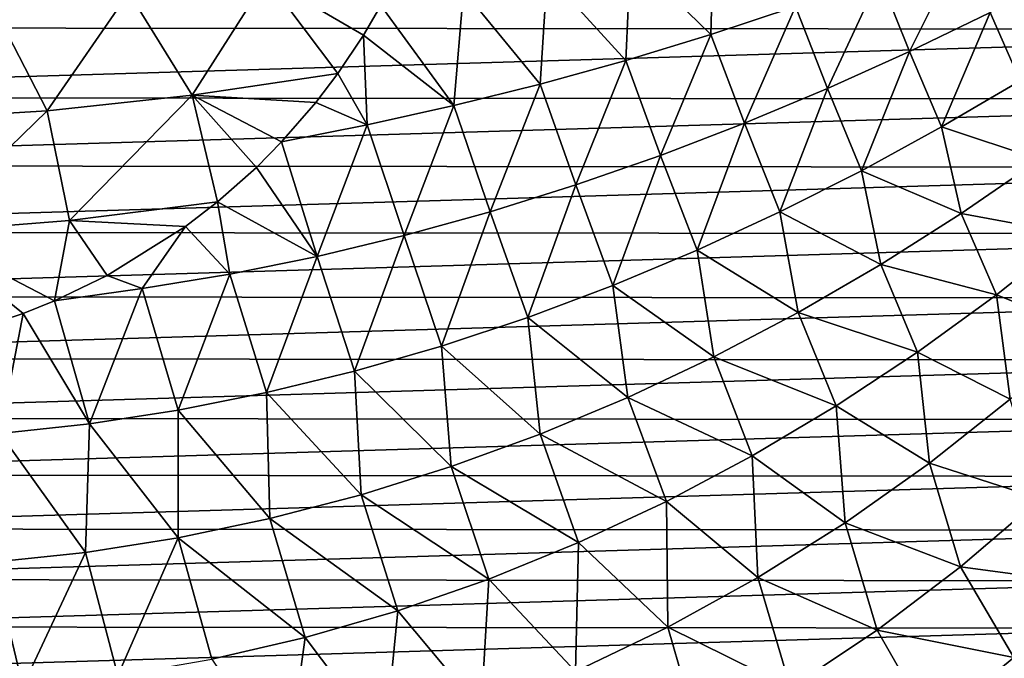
# Model space of a CAD drawing. Header units: metres. Extents: x -23 to 245, y -35 to 23.
# Tile 154 of 166: x 218 to 232, y -14 to -5. Entities that reach past the tile are written whole.
import ezdxf

# ---------------------------------------------------------------- set-up
doc = ezdxf.new("R2010")
doc.units = ezdxf.units.M
doc.layers.add('solid_509092_SW0002', color=7, linetype='CONTINUOUS')

msp = doc.modelspace()

# ---------------------------------------------------------------- linework, layer by layer
at = {"layer": 'solid_509092_SW0002'}
for points in [[(228.114197, -3.935761, 304.584869), (226.907394, -4.217986, 304.513947), (228.074677, -5.353285, 304.490875)], [(228.114197, -3.935761, 304.584869), (228.074677, -5.353285, 304.490875), (229.303101, -4.947006, 304.559906)], [(231.730255, -4.055337, 304.648804), (230.521881, -4.513574, 304.612701), (230.957626, -5.602244, 304.537018)], [(231.730255, -4.055337, 304.648804), (230.957626, -5.602244, 304.537018), (232.132462, -5.036173, 304.580963)], [(241.138702, -4.246787, 274.5755), (207.616791, -5.252389, 267.90271), (207.335922, -4.21868, 267.846802)], [(241.138702, -4.246787, 274.5755), (240.856171, -5.280036, 274.519257), (207.616791, -5.252389, 267.90271)], [(226.907394, -4.217986, 304.513947), (225.696152, -4.478045, 304.428802), (226.837433, -5.730072, 304.406097)], [(226.907394, -4.217986, 304.513947), (226.837433, -5.730072, 304.406097), (228.074677, -5.353285, 304.490875)], [(221.616135, -4.539361, 304.089905), (219.61618, -4.74547, 303.859833), (220.536179, -6.234801, 303.854919)], [(221.616135, -4.539361, 304.089905), (220.536179, -6.234801, 303.854919), (222.65448, -5.921143, 304.090973)], [(221.616135, -4.539361, 304.089905), (222.65448, -5.921143, 304.090973), (223.028427, -5.363451, 304.167297)], [(221.616135, -4.539361, 304.089905), (223.028427, -5.363451, 304.167297), (223.281067, -4.934408, 304.219299)], [(225.696152, -4.478045, 304.428802), (224.481018, -4.714703, 304.330048), (225.592178, -6.075294, 304.306274)], [(225.696152, -4.478045, 304.428802), (225.592178, -6.075294, 304.306274), (226.837433, -5.730072, 304.406097)], [(230.521881, -4.513574, 304.612701), (229.303101, -4.947006, 304.559906), (229.766953, -6.138331, 304.476715)], [(230.521881, -4.513574, 304.612701), (229.766953, -6.138331, 304.476715), (230.957626, -5.602244, 304.537018)], [(232.567383, -6.02557, 304.497803), (233.290405, -4.443002, 304.608124), (232.132462, -5.036173, 304.580963)], [(224.481018, -4.714703, 304.330048), (223.281067, -4.934408, 304.219299), (224.339722, -6.387234, 304.192413)], [(224.481018, -4.714703, 304.330048), (224.339722, -6.387234, 304.192413), (225.592178, -6.075294, 304.306274)], [(219.61618, -4.74547, 303.859833), (217.614365, -4.885417, 303.601349), (218.43158, -6.460707, 303.587189)], [(219.61618, -4.74547, 303.859833), (218.43158, -6.460707, 303.587189), (220.536179, -6.234801, 303.854919)], [(217.614365, -4.885417, 303.601349), (216.324066, -6.588819, 303.29129), (218.43158, -6.460707, 303.587189)], [(223.281067, -4.934408, 304.219299), (223.028427, -5.363451, 304.167297), (224.339722, -6.387234, 304.192413)], [(229.303101, -4.947006, 304.559906), (228.074677, -5.353285, 304.490875), (228.561584, -6.641619, 304.400574)], [(229.303101, -4.947006, 304.559906), (228.561584, -6.641619, 304.400574), (229.766953, -6.138331, 304.476715)], [(231.425766, -6.697035, 304.443298), (232.132462, -5.036173, 304.580963), (230.957626, -5.602244, 304.537018)], [(231.425766, -6.697035, 304.443298), (232.567383, -6.02557, 304.497803), (232.132462, -5.036173, 304.580963)], [(240.856171, -5.280036, 274.519257), (207.958344, -6.266711, 267.970703), (207.616791, -5.252389, 267.90271)], [(240.856171, -5.280036, 274.519257), (240.513, -6.293786, 274.450928), (207.958344, -6.266711, 267.970703)], [(223.028427, -5.363451, 304.167297), (222.65448, -5.921143, 304.090973), (223.080917, -6.664193, 304.065643)], [(223.028427, -5.363451, 304.167297), (223.080917, -6.664193, 304.065643), (224.339722, -6.387234, 304.192413)], [(228.074677, -5.353285, 304.490875), (226.837433, -5.730072, 304.406097), (227.34259, -7.109297, 304.309021)], [(228.074677, -5.353285, 304.490875), (227.34259, -7.109297, 304.309021), (228.561584, -6.641619, 304.400574)], [(230.261902, -7.333399, 304.372772), (230.957626, -5.602244, 304.537018), (229.766953, -6.138331, 304.476715)], [(230.261902, -7.333399, 304.372772), (231.425766, -6.697035, 304.443298), (230.957626, -5.602244, 304.537018)], [(226.837433, -5.730072, 304.406097), (225.592178, -6.075294, 304.306274), (226.11113, -7.538823, 304.202759)], [(226.837433, -5.730072, 304.406097), (226.11113, -7.538823, 304.202759), (227.34259, -7.109297, 304.309021)], [(220.536179, -6.234801, 303.854919), (222.334991, -6.34095, 304.026581), (222.65448, -5.921143, 304.090973)], [(222.65448, -5.921143, 304.090973), (222.334991, -6.34095, 304.026581), (223.080917, -6.664193, 304.065643)], [(225.592178, -6.075294, 304.306274), (224.339722, -6.387234, 304.192413), (224.868378, -7.928115, 304.083008)], [(225.592178, -6.075294, 304.306274), (224.868378, -7.928115, 304.083008), (226.11113, -7.538823, 304.202759)], [(229.077194, -7.931393, 304.286865), (229.766953, -6.138331, 304.476715), (228.561584, -6.641619, 304.400574)], [(229.077194, -7.931393, 304.286865), (230.261902, -7.333399, 304.372772), (229.766953, -6.138331, 304.476715)], [(232.851303, -7.167937, 304.388641), (232.567383, -6.02557, 304.497803), (231.425766, -6.697035, 304.443298)], [(240.513, -6.293786, 274.450928), (208.35936, -7.258167, 268.050507), (207.958344, -6.266711, 267.970703)], [(240.513, -6.293786, 274.450928), (240.110413, -7.28457, 274.370789), (208.35936, -7.258167, 268.050507)], [(220.536179, -6.234801, 303.854919), (218.43158, -6.460707, 303.587189), (218.757263, -8.056955, 303.472931)], [(220.536179, -6.234801, 303.854919), (218.757263, -8.056955, 303.472931), (220.907074, -7.783793, 303.75)], [(220.536179, -6.234801, 303.854919), (220.907074, -7.783793, 303.75), (221.470901, -7.283257, 303.857208)], [(220.536179, -6.234801, 303.854919), (221.470901, -7.283257, 303.857208), (221.837753, -6.912752, 303.928284)], [(220.536179, -6.234801, 303.854919), (221.837753, -6.912752, 303.928284), (222.334991, -6.34095, 304.026581)], [(222.334991, -6.34095, 304.026581), (221.837753, -6.912752, 303.928284), (223.080917, -6.664193, 304.065643)], [(224.339722, -6.387234, 304.192413), (223.080917, -6.664193, 304.065643), (223.615494, -8.275137, 303.951019)], [(224.339722, -6.387234, 304.192413), (223.615494, -8.275137, 303.951019), (224.868378, -7.928115, 304.083008)], [(218.43158, -6.460707, 303.587189), (216.324066, -6.588819, 303.29129), (216.617233, -8.222867, 303.167877)], [(218.43158, -6.460707, 303.587189), (216.617233, -8.222867, 303.167877), (218.757263, -8.056955, 303.472931)], [(223.080917, -6.664193, 304.065643), (221.837753, -6.912752, 303.928284), (222.353683, -8.57787, 303.807953)], [(223.080917, -6.664193, 304.065643), (222.353683, -8.57787, 303.807953), (223.615494, -8.275137, 303.951019)], [(227.873093, -8.48775, 304.186157), (228.561584, -6.641619, 304.400574), (227.34259, -7.109297, 304.309021)], [(227.873093, -8.48775, 304.186157), (229.077194, -7.931393, 304.286865), (228.561584, -6.641619, 304.400574)], [(231.711426, -7.952639, 304.316833), (231.425766, -6.697035, 304.443298), (230.261902, -7.333399, 304.372772)], [(232.851303, -7.167937, 304.388641), (231.425766, -6.697035, 304.443298), (231.711426, -7.952639, 304.316833)], [(221.837753, -6.912752, 303.928284), (221.470901, -7.283257, 303.857208), (222.353683, -8.57787, 303.807953)], [(226.651123, -8.999486, 304.071411), (227.34259, -7.109297, 304.309021), (226.11113, -7.538823, 304.202759)], [(226.651123, -8.999486, 304.071411), (227.873093, -8.48775, 304.186157), (227.34259, -7.109297, 304.309021)], [(240.110413, -7.28457, 274.370789), (208.818481, -8.223323, 268.141907), (208.35936, -7.258167, 268.050507)], [(240.110413, -7.28457, 274.370789), (239.649734, -8.248964, 274.279114), (208.818481, -8.223323, 268.141907)], [(221.470901, -7.283257, 303.857208), (220.907074, -7.783793, 303.75), (222.353683, -8.57787, 303.807953)], [(232.851303, -7.167937, 304.388641), (231.711426, -7.952639, 304.316833), (233.330383, -8.251492, 304.26825)], [(230.540848, -8.694454, 304.228638), (230.261902, -7.333399, 304.372772), (229.077194, -7.931393, 304.286865)], [(231.711426, -7.952639, 304.316833), (230.261902, -7.333399, 304.372772), (230.540848, -8.694454, 304.228638)], [(225.41301, -9.464173, 303.943451), (226.11113, -7.538823, 304.202759), (224.868378, -7.928115, 304.083008)], [(225.41301, -9.464173, 303.943451), (226.651123, -8.999486, 304.071411), (226.11113, -7.538823, 304.202759)], [(218.757263, -8.056955, 303.472931), (220.442749, -8.142165, 303.663116), (220.907074, -7.783793, 303.75)], [(220.907074, -7.783793, 303.75), (220.442749, -8.142165, 303.663116), (221.084396, -8.834748, 303.654358)], [(220.907074, -7.783793, 303.75), (221.084396, -8.834748, 303.654358), (222.353683, -8.57787, 303.807953)], [(224.160492, -9.879451, 303.803192), (224.868378, -7.928115, 304.083008), (223.615494, -8.275137, 303.951019)], [(224.160492, -9.879451, 303.803192), (225.41301, -9.464173, 303.943451), (224.868378, -7.928115, 304.083008)], [(229.341568, -9.389408, 304.124786), (229.077194, -7.931393, 304.286865), (227.873093, -8.48775, 304.186157)], [(230.540848, -8.694454, 304.228638), (229.077194, -7.931393, 304.286865), (229.341568, -9.389408, 304.124786)], [(231.711426, -7.952639, 304.316833), (230.540848, -8.694454, 304.228638), (232.22287, -9.133608, 304.180786)], [(231.711426, -7.952639, 304.316833), (232.22287, -9.133608, 304.180786), (233.330383, -8.251492, 304.26825)], [(218.757263, -8.056955, 303.472931), (216.617233, -8.222867, 303.167877), (218.537735, -9.221863, 303.314331)], [(218.757263, -8.056955, 303.472931), (218.537735, -9.221863, 303.314331), (219.304108, -8.854876, 303.453339)], [(218.757263, -8.056955, 303.472931), (219.304108, -8.854876, 303.453339), (220.442749, -8.142165, 303.663116)], [(220.442749, -8.142165, 303.663116), (219.304108, -8.854876, 303.453339), (219.809357, -9.044671, 303.490173)], [(220.442749, -8.142165, 303.663116), (219.809357, -9.044671, 303.490173), (221.084396, -8.834748, 303.654358)], [(239.649734, -8.248964, 274.279114), (209.333984, -9.158446, 268.244537), (208.818481, -8.223323, 268.141907)], [(239.649734, -8.248964, 274.279114), (239.132736, -9.183228, 274.176178), (209.333984, -9.158446, 268.244537)], [(216.617233, -8.222867, 303.167877), (217.443222, -9.61291, 303.118744), (218.080276, -9.403279, 303.232117)], [(216.617233, -8.222867, 303.167877), (218.080276, -9.403279, 303.232117), (218.537735, -9.221863, 303.314331)], [(222.895355, -10.242969, 303.65152), (223.615494, -8.275137, 303.951019), (222.353683, -8.57787, 303.807953)], [(222.895355, -10.242969, 303.65152), (224.160492, -9.879451, 303.803192), (223.615494, -8.275137, 303.951019)], [(233.330383, -8.251492, 304.26825), (232.22287, -9.133608, 304.180786), (233.550415, -9.662128, 304.100861)], [(221.619476, -10.552825, 303.489166), (222.353683, -8.57787, 303.807953), (221.084396, -8.834748, 303.654358)], [(221.619476, -10.552825, 303.489166), (222.895355, -10.242969, 303.65152), (222.353683, -8.57787, 303.807953)], [(228.11554, -10.033547, 304.006012), (227.873093, -8.48775, 304.186157), (226.651123, -8.999486, 304.071411)], [(229.341568, -9.389408, 304.124786), (227.873093, -8.48775, 304.186157), (228.11554, -10.033547, 304.006012)], [(230.540848, -8.694454, 304.228638), (229.341568, -9.389408, 304.124786), (231.076279, -9.967278, 304.07724)], [(230.540848, -8.694454, 304.228638), (231.076279, -9.967278, 304.07724), (232.22287, -9.133608, 304.180786)], [(219.304108, -8.854876, 303.453339), (218.537735, -9.221863, 303.314331), (219.809357, -9.044671, 303.490173)], [(220.334976, -10.807718, 303.31665), (221.084396, -8.834748, 303.654358), (219.809357, -9.044671, 303.490173)], [(220.334976, -10.807718, 303.31665), (221.619476, -10.552825, 303.489166), (221.084396, -8.834748, 303.654358)], [(226.86499, -10.623434, 303.873077), (226.651123, -8.999486, 304.071411), (225.41301, -9.464173, 303.943451)], [(228.11554, -10.033547, 304.006012), (226.651123, -8.999486, 304.071411), (226.86499, -10.623434, 303.873077)], [(219.043976, -11.006388, 303.13443), (219.809357, -9.044671, 303.490173), (218.537735, -9.221863, 303.314331)], [(219.043976, -11.006388, 303.13443), (220.334976, -10.807718, 303.31665), (219.809357, -9.044671, 303.490173)], [(232.22287, -9.133608, 304.180786), (231.076279, -9.967278, 304.07724), (232.424255, -10.650739, 303.987488)], [(232.22287, -9.133608, 304.180786), (232.424255, -10.650739, 303.987488), (233.550415, -9.662128, 304.100861)], [(239.132736, -9.183228, 274.176178), (209.903809, -10.059857, 268.357941), (209.333984, -9.158446, 268.244537)], [(239.132736, -9.183228, 274.176178), (238.561478, -10.083691, 274.062469), (209.903809, -10.059857, 268.357941)], [(219.043976, -11.006388, 303.13443), (218.537735, -9.221863, 303.314331), (218.080276, -9.403279, 303.232117)], [(217.748596, -11.147604, 302.943024), (218.080276, -9.403279, 303.232117), (217.443222, -9.61291, 303.118744)], [(217.748596, -11.147604, 302.943024), (219.043976, -11.006388, 303.13443), (218.080276, -9.403279, 303.232117)], [(229.341568, -9.389408, 304.124786), (228.11554, -10.033547, 304.006012), (229.893051, -10.748088, 303.958374)], [(229.341568, -9.389408, 304.124786), (229.893051, -10.748088, 303.958374), (231.076279, -9.967278, 304.07724)], [(225.592407, -11.156173, 303.726929), (225.41301, -9.464173, 303.943451), (224.160492, -9.879451, 303.803192)], [(226.86499, -10.623434, 303.873077), (225.41301, -9.464173, 303.943451), (225.592407, -11.156173, 303.726929)], [(224.300278, -11.628896, 303.568359), (224.160492, -9.879451, 303.803192), (222.895355, -10.242969, 303.65152)], [(225.592407, -11.156173, 303.726929), (224.160492, -9.879451, 303.803192), (224.300278, -11.628896, 303.568359)], [(231.076279, -9.967278, 304.07724), (229.893051, -10.748088, 303.958374), (231.247772, -11.580109, 303.857513)], [(231.076279, -9.967278, 304.07724), (231.247772, -11.580109, 303.857513), (232.424255, -10.650739, 303.987488)], [(238.561478, -10.083691, 274.062469), (210.525986, -10.924533, 268.481812), (209.903809, -10.059857, 268.357941)], [(238.561478, -10.083691, 274.062469), (237.937927, -10.94733, 273.938354), (210.525986, -10.924533, 268.481812)], [(228.11554, -10.033547, 304.006012), (226.86499, -10.623434, 303.873077), (228.675674, -11.471651, 303.82489)], [(228.11554, -10.033547, 304.006012), (228.675674, -11.471651, 303.82489), (229.893051, -10.748088, 303.958374)], [(222.991119, -12.038805, 303.398285), (222.895355, -10.242969, 303.65152), (221.619476, -10.552825, 303.489166)], [(224.300278, -11.628896, 303.568359), (222.895355, -10.242969, 303.65152), (222.991119, -12.038805, 303.398285)], [(221.667648, -12.383871, 303.217529), (221.619476, -10.552825, 303.489166), (220.334976, -10.807718, 303.31665)], [(222.991119, -12.038805, 303.398285), (221.619476, -10.552825, 303.489166), (221.667648, -12.383871, 303.217529)], [(226.86499, -10.623434, 303.873077), (225.592407, -11.156173, 303.726929), (227.426956, -12.134196, 303.677673)], [(226.86499, -10.623434, 303.873077), (227.426956, -12.134196, 303.677673), (228.675674, -11.471651, 303.82489)], [(232.424255, -10.650739, 303.987488), (231.247772, -11.580109, 303.857513), (232.855606, -12.09713, 303.782166)], [(220.332748, -12.662548, 303.026886), (220.334976, -10.807718, 303.31665), (219.043976, -11.006388, 303.13443)], [(221.667648, -12.383871, 303.217529), (220.334976, -10.807718, 303.31665), (220.332748, -12.662548, 303.026886)], [(229.893051, -10.748088, 303.958374), (228.675674, -11.471651, 303.82489), (230.024277, -12.444923, 303.711853)], [(229.893051, -10.748088, 303.958374), (230.024277, -12.444923, 303.711853), (231.247772, -11.580109, 303.857513)], [(237.937927, -10.94733, 273.938354), (211.198425, -11.74953, 268.615662), (210.525986, -10.924533, 268.481812)], [(237.937927, -10.94733, 273.938354), (237.264145, -11.771207, 273.80423), (211.198425, -11.74953, 268.615662)], [(218.989304, -12.873296, 302.827179), (219.043976, -11.006388, 303.13443), (217.748596, -11.147604, 302.943024)], [(220.332748, -12.662548, 303.026886), (219.043976, -11.006388, 303.13443), (218.989304, -12.873296, 302.827179)], [(218.989304, -12.873296, 302.827179), (217.748596, -11.147604, 302.943024), (217.640182, -13.01474, 302.619202)], [(225.592407, -11.156173, 303.726929), (224.300278, -11.628896, 303.568359), (226.150024, -12.732514, 303.517578)], [(225.592407, -11.156173, 303.726929), (226.150024, -12.732514, 303.517578), (227.426956, -12.134196, 303.677673)], [(228.675674, -11.471651, 303.82489), (227.426956, -12.134196, 303.677673), (228.757187, -13.24012, 303.551331)], [(228.675674, -11.471651, 303.82489), (228.757187, -13.24012, 303.551331), (230.024277, -12.444923, 303.711853)], [(231.247772, -11.580109, 303.857513), (230.024277, -12.444923, 303.711853), (231.700516, -13.084234, 303.632263)], [(231.247772, -11.580109, 303.857513), (231.700516, -13.084234, 303.632263), (232.855606, -12.09713, 303.782166)], [(224.300278, -11.628896, 303.568359), (222.991119, -12.038805, 303.398285), (224.848022, -13.263418, 303.34549)], [(224.300278, -11.628896, 303.568359), (224.848022, -13.263418, 303.34549), (226.150024, -12.732514, 303.517578)], [(237.264145, -11.771207, 273.80423), (211.918549, -12.531576, 268.759003), (211.198425, -11.74953, 268.615662)], [(237.264145, -11.771207, 273.80423), (236.54277, -12.552054, 273.660645), (211.918549, -12.531576, 268.759003)], [(222.991119, -12.038805, 303.398285), (221.667648, -12.383871, 303.217529), (223.524139, -13.723801, 303.162323)], [(222.991119, -12.038805, 303.398285), (223.524139, -13.723801, 303.162323), (224.848022, -13.263418, 303.34549)], [(227.426956, -12.134196, 303.677673), (226.150024, -12.732514, 303.517578), (227.450607, -13.961619, 303.377014)], [(227.426956, -12.134196, 303.677673), (227.450607, -13.961619, 303.377014), (228.757187, -13.24012, 303.551331)], [(232.855606, -12.09713, 303.782166), (231.700516, -13.084234, 303.632263), (233.611526, -13.33827, 303.589478)], [(221.667648, -12.383871, 303.217529), (220.332748, -12.662548, 303.026886), (222.181763, -14.111431, 302.968964)], [(221.667648, -12.383871, 303.217529), (222.181763, -14.111431, 302.968964), (223.524139, -13.723801, 303.162323)], [(230.024277, -12.444923, 303.711853), (228.757187, -13.24012, 303.551331), (230.490784, -14.00094, 303.467468)], [(230.024277, -12.444923, 303.711853), (230.490784, -14.00094, 303.467468), (231.700516, -13.084234, 303.632263)], [(236.54277, -12.552054, 273.660645), (212.683487, -13.267635, 268.911255), (211.918549, -12.531576, 268.759003)], [(236.54277, -12.552054, 273.660645), (235.776657, -13.28684, 273.508148), (212.683487, -13.267635, 268.911255)], [(220.332748, -12.662548, 303.026886), (218.989304, -12.873296, 302.827179), (219.455978, -14.661601, 302.555511)], [(220.332748, -12.662548, 303.026886), (219.455978, -14.661601, 302.555511), (220.824524, -14.424599, 302.766388)], [(220.332748, -12.662548, 303.026886), (220.824524, -14.424599, 302.766388), (222.181763, -14.111431, 302.968964)], [(218.989304, -12.873296, 302.827179), (217.640182, -13.01474, 302.619202), (218.079742, -14.820902, 302.33728)], [(218.989304, -12.873296, 302.827179), (218.079742, -14.820902, 302.33728), (219.455978, -14.661601, 302.555511)], [(226.150024, -12.732514, 303.517578), (224.848022, -13.263418, 303.34549), (226.108749, -14.605586, 303.18988)], [(226.150024, -12.732514, 303.517578), (226.108749, -14.605586, 303.18988), (227.450607, -13.961619, 303.377014)], [(217.640182, -13.01474, 302.619202), (216.699539, -14.90201, 302.112671), (218.079742, -14.820902, 302.33728)], [(231.700516, -13.084234, 303.632263), (230.490784, -14.00094, 303.467468), (232.476318, -14.398441, 303.421082)], [(231.700516, -13.084234, 303.632263), (232.476318, -14.398441, 303.421082), (233.611526, -13.33827, 303.589478)], [(235.776657, -13.28684, 273.508148), (213.490631, -13.955248, 269.07193), (212.683487, -13.267635, 268.911255)], [(235.776657, -13.28684, 273.508148), (234.96843, -13.97311, 273.34726), (213.490631, -13.955248, 269.07193)], [(224.848022, -13.263418, 303.34549), (223.524139, -13.723801, 303.162323), (224.735825, -15.168188, 302.990997)], [(224.848022, -13.263418, 303.34549), (224.735825, -15.168188, 302.990997), (226.108749, -14.605586, 303.18988)], [(228.757187, -13.24012, 303.551331), (227.450607, -13.961619, 303.377014), (229.230545, -14.842206, 303.288727)], [(228.757187, -13.24012, 303.551331), (229.230545, -14.842206, 303.288727), (230.490784, -14.00094, 303.467468)], [(223.524139, -13.723801, 303.162323), (222.181763, -14.111431, 302.968964), (223.336258, -15.64616, 302.781372)], [(223.524139, -13.723801, 303.162323), (223.336258, -15.64616, 302.781372), (224.735825, -15.168188, 302.990997)], [(234.96843, -13.97311, 273.34726), (214.337265, -14.592058, 269.240479), (213.490631, -13.955248, 269.07193)], [(234.96843, -13.97311, 273.34726), (234.120773, -14.608511, 273.178528), (214.337265, -14.592058, 269.240479)], [(227.450607, -13.961619, 303.377014), (226.108749, -14.605586, 303.18988), (227.924591, -15.603922, 303.097076)], [(227.450607, -13.961619, 303.377014), (227.924591, -15.603922, 303.097076), (229.230545, -14.842206, 303.288727)], [(230.490784, -14.00094, 303.467468), (229.230545, -14.842206, 303.288727), (231.276871, -15.382543, 303.23822)], [(230.490784, -14.00094, 303.467468), (231.276871, -15.382543, 303.23822), (232.476318, -14.398441, 303.421082)], [(222.181763, -14.111431, 302.968964), (220.824524, -14.424599, 302.766388), (221.914841, -16.037329, 302.562195)], [(222.181763, -14.111431, 302.968964), (221.914841, -16.037329, 302.562195), (223.336258, -15.64616, 302.781372)], [(232.476318, -14.398441, 303.421082), (231.276871, -15.382543, 303.23822), (232.726456, -16.156828, 303.1138)]]:
    msp.add_3dface(points, dxfattribs=at)

doc.saveas('drawing.dxf')
